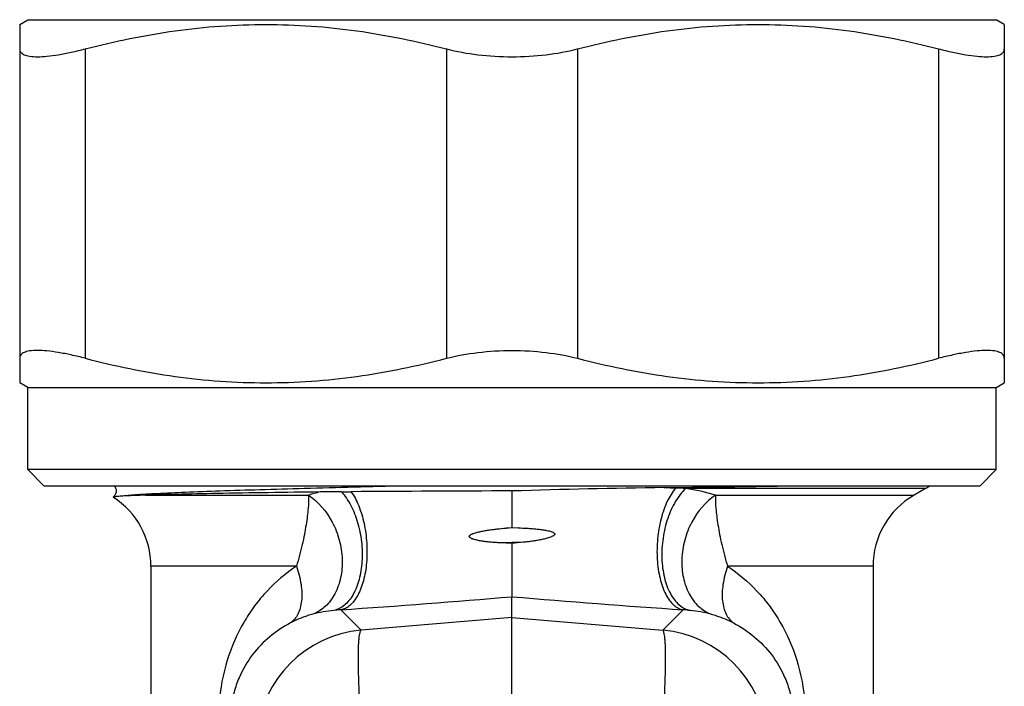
# Model space of a CAD drawing. Header units: millimetres. Extents: x 14365 to 105143, y -126377 to -22383.
# Tile 119 of 256: x 73146 to 73176, y -126174 to -126154. Entities that reach past the tile are written whole.
import ezdxf

# ---------------------------------------------------------------- set-up
doc = ezdxf.new("R2010")
doc.units = ezdxf.units.MM

msp = doc.modelspace()

# ---------------------------------------------------------------- linework, layer by layer
at = {"color": 0, "linetype": 'Continuous', "lineweight": -2}
for p, q in [((73145.834, -126153.963), (73146.084, -126153.819)), ((73146.084, -126153.819), (73175.584, -126153.819)), ((73175.834, -126153.963), (73175.584, -126153.819)), ((73145.834, -126153.963), (73145.834, -126164.874)), ((73175.834, -126153.963), (73175.834, -126164.874)), ((73147.834, -126154.707), (73147.834, -126164.13)), ((73158.834, -126154.707), (73158.834, -126164.13)), ((73162.834, -126154.707), (73162.834, -126164.13)), ((73173.834, -126154.707), (73173.834, -126164.13)), ((73146.084, -126165.019), (73145.834, -126164.874)), ((73175.584, -126165.019), (73175.834, -126164.874)), ((73146.084, -126167.519), (73146.084, -126165.019)), ((73146.084, -126165.019), (73175.584, -126165.019)), ((73175.584, -126167.519), (73175.584, -126165.019)), ((73175.584, -126167.519), (73146.084, -126167.519)), ((73146.584, -126168.019), (73146.084, -126167.519)), ((73175.084, -126168.019), (73175.584, -126167.519)), ((73175.084, -126168.019), (73146.584, -126168.019)), ((73149.664, -126168.298), (73154.631, -126168.298)), ((73165.471, -126168.068), (73165.822, -126168.081)), ((73173.434, -126168.096), (73166.129, -126168.096)), ((73167.037, -126168.298), (73173.084, -126168.298)), ((73173.434, -126168.096), (73173.084, -126168.298)), ((73160.653, -126169.301), (73160.834, -126169.286)), ((73161.02, -126169.293), (73160.653, -126169.301)), ((73160.834, -126169.286), (73161.02, -126169.293)), ((73161.176, -126169.733), (73160.472, -126169.749)), ((73160.834, -126169.767), (73160.472, -126169.749)), ((73160.834, -126169.767), (73160.834, -126171.39)), ((73149.834, -126170.463), (73149.834, -126177.547)), ((73154.267, -126170.463), (73149.834, -126170.463)), ((73171.834, -126170.463), (73167.401, -126170.463)), ((73171.834, -126170.463), (73171.834, -126177.547)), ((73160.834, -126172.02), (73160.834, -126171.39)), ((73156.24, -126172.411), (73155.615, -126171.789)), ((73165.428, -126172.411), (73166.053, -126171.789)), ((73160.834, -126172.02), (73156.24, -126172.411)), ((73160.834, -126172.02), (73165.428, -126172.411)), ((73160.834, -126174.899), (73160.834, -126172.02))]:
    msp.add_line(p, q, dxfattribs=at)
for centre, radius, start, end in [((73156.213, -126173.279), 5.226, 103.5849, 107.6233), ((73155.447, -126103.527), 64.668, 270.16822, 270.43159), ((73163.486, -127189.801), 1021.636, 90.148715, 90.423511), ((73169.165, -126445.214), 277.17, 90.76359, 91.72235), ((73152.53, -125150.329), 1017.822, 270.728475, 270.922126), ((73165.403, -126179.659), 11.586, 86.4054, 87.9263), ((73165.444, -126173.315), 5.264, 72.3861, 82.5267), ((73174.334, -126170.463), 2.5, 120, 180), ((73172.434, -126166.364), 2, 300, 303.8101), ((73147.334, -126170.463), 2.5, 0, 57.2943), ((73173.326, -126292.842), 123.708, 95.63643, 95.79572), ((73131.341, -125819.763), 352.862, 273.9447, 274.79458), ((73190.328, -125819.763), 352.862, 265.20542, 266.0553), ((73155.87, -126176.154), 4.372, 96.0629, 104.6468), ((73155.857, -126176.037), 4.255, 93.2581, 96.0612), ((73165.811, -126176.037), 4.255, 83.9388, 86.7419), ((73165.799, -126176.154), 4.372, 75.3532, 83.9371), ((73156.549, -126175.9), 3.503, 95.0702, 174.9331), ((73165.119, -126175.9), 3.503, 5.0669, 84.9298)]:
    msp.add_arc(centre, radius, start, end, dxfattribs=at)
for points, knots in [([(73147.834, -126154.707), (73148.733, -126154.474), (73150.101, -126154.192), (73151.946, -126153.996), (73153.334, -126153.947), (73154.722, -126153.996), (73156.568, -126154.192), (73157.935, -126154.474), (73158.834, -126154.707)], [0, 0, 0, 0, 0.250476, 0.375314, 0.5, 0.624686, 0.749524, 1, 1, 1, 1]), ([(73162.834, -126154.707), (73163.733, -126154.474), (73165.101, -126154.192), (73166.946, -126153.996), (73168.334, -126153.947), (73169.722, -126153.996), (73171.568, -126154.192), (73172.935, -126154.474), (73173.834, -126154.707)], [0, 0, 0, 0, 0.250476, 0.375314, 0.5, 0.624686, 0.749524, 1, 1, 1, 1]), ([(73145.834, -126154.707), (73145.834, -126154.726), (73145.839, -126154.763), (73145.866, -126154.813), (73145.911, -126154.855), (73145.972, -126154.889), (73146.049, -126154.914), (73146.182, -126154.941), (73146.39, -126154.95), (73146.682, -126154.933), (73147.027, -126154.886), (73147.418, -126154.81), (73147.691, -126154.745), (73147.834, -126154.707)], [0, 0, 0, 0, 0.025942, 0.051357, 0.07893, 0.110859, 0.148556, 0.192842, 0.302416, 0.44021, 0.60447, 0.792345, 1, 1, 1, 1]), ([(73158.834, -126154.707), (73159.149, -126154.789), (73159.813, -126154.908), (73160.486, -126154.946), (73160.834, -126154.946)], [0, 0, 0, 0, 0.482956, 1, 1, 1, 1]), ([(73160.834, -126154.946), (73161.182, -126154.946), (73161.855, -126154.908), (73162.52, -126154.789), (73162.834, -126154.707)], [0, 0, 0, 0, 0.517046, 1, 1, 1, 1]), ([(73173.834, -126154.707), (73173.977, -126154.745), (73174.25, -126154.81), (73174.641, -126154.886), (73174.986, -126154.933), (73175.278, -126154.95), (73175.486, -126154.941), (73175.62, -126154.914), (73175.697, -126154.889), (73175.758, -126154.855), (73175.802, -126154.813), (73175.829, -126154.763), (73175.834, -126154.726), (73175.834, -126154.707)], [0, 0, 0, 0, 0.207655, 0.39553, 0.55979, 0.697584, 0.807158, 0.851445, 0.889141, 0.92107, 0.948643, 0.974058, 1, 1, 1, 1]), ([(73147.834, -126164.13), (73147.691, -126164.093), (73147.418, -126164.028), (73147.027, -126163.952), (73146.682, -126163.905), (73146.39, -126163.887), (73146.182, -126163.897), (73146.049, -126163.923), (73145.972, -126163.949), (73145.911, -126163.983), (73145.866, -126164.024), (73145.839, -126164.075), (73145.834, -126164.112), (73145.834, -126164.13)], [0, 0, 0, 0, 0.207655, 0.39553, 0.55979, 0.697584, 0.807158, 0.851444, 0.889141, 0.92107, 0.948643, 0.974058, 1, 1, 1, 1]), ([(73158.834, -126164.13), (73159.149, -126164.049), (73159.813, -126163.93), (73160.486, -126163.892), (73160.834, -126163.892)], [0, 0, 0, 0, 0.482956, 1, 1, 1, 1]), ([(73160.834, -126163.892), (73161.182, -126163.892), (73161.855, -126163.93), (73162.52, -126164.049), (73162.834, -126164.13)], [0, 0, 0, 0, 0.517046, 1, 1, 1, 1]), ([(73175.834, -126164.13), (73175.834, -126164.112), (73175.829, -126164.075), (73175.802, -126164.024), (73175.758, -126163.983), (73175.697, -126163.949), (73175.62, -126163.923), (73175.486, -126163.897), (73175.278, -126163.887), (73174.986, -126163.905), (73174.641, -126163.952), (73174.25, -126164.028), (73173.977, -126164.093), (73173.834, -126164.13)], [0, 0, 0, 0, 0.025942, 0.051357, 0.07893, 0.110859, 0.148555, 0.192842, 0.302416, 0.44021, 0.60447, 0.792345, 1, 1, 1, 1]), ([(73147.834, -126164.13), (73148.733, -126164.364), (73150.101, -126164.646), (73151.946, -126164.841), (73153.334, -126164.891), (73154.722, -126164.841), (73156.568, -126164.646), (73157.935, -126164.364), (73158.834, -126164.13)], [0, 0, 0, 0, 0.250476, 0.375314, 0.5, 0.624686, 0.749524, 1, 1, 1, 1]), ([(73162.834, -126164.13), (73163.733, -126164.364), (73165.101, -126164.646), (73166.946, -126164.841), (73168.334, -126164.891), (73169.722, -126164.841), (73171.568, -126164.646), (73172.935, -126164.364), (73173.834, -126164.13)], [0, 0, 0, 0, 0.250476, 0.375314, 0.5, 0.624686, 0.749524, 1, 1, 1, 1]), ([(73148.72, -126168.018), (73148.739, -126168.043), (73148.774, -126168.104), (73148.775, -126168.192), (73148.758, -126168.259), (73148.73, -126168.31), (73148.703, -126168.34), (73148.685, -126168.356)], [0, 0, 0, 0, 0.254968, 0.541157, 0.680609, 0.806712, 1, 1, 1, 1]), ([(73157.545, -126168.019), (73156.531, -126168.044), (73155.065, -126168.08), (73153.194, -126168.134), (73151.987, -126168.172), (73150.943, -126168.21), (73150.083, -126168.248), (73149.423, -126168.286), (73149.05, -126168.314), (73148.9, -126168.331)], [0, 0, 0, 0, 0.351545, 0.508547, 0.649074, 0.77052, 0.870638, 0.947606, 1, 1, 1, 1]), ([(73149.664, -126168.298), (73149.514, -126168.303), (73149.259, -126168.312), (73149.005, -126168.324), (73148.9, -126168.331)], [0, 0, 0, 0, 0.588715, 1, 1, 1, 1]), ([(73154.986, -126168.199), (73153.935, -126168.214), (73152.475, -126168.235), (73150.701, -126168.27), (73149.978, -126168.288), (73149.664, -126168.298)], [0, 0, 0, 0, 0.592432, 0.822674, 1, 1, 1, 1]), ([(73154.631, -126168.298), (73154.637, -126168.43), (73154.631, -126168.643), (73154.597, -126168.943), (73154.559, -126169.211), (73154.509, -126169.501), (73154.443, -126169.809), (73154.365, -126170.133), (73154.302, -126170.353), (73154.267, -126170.463)], [0, 0, 0, 0, 0.178924, 0.289257, 0.412106, 0.546127, 0.689868, 0.841909, 1, 1, 1, 1]), ([(73154.631, -126168.298), (73154.937, -126168.495), (73155.317, -126168.95), (73155.591, -126169.658), (73155.681, -126170.237), (73155.639, -126170.8), (73155.466, -126171.302), (73155.173, -126171.699), (73154.904, -126171.871), (73154.764, -126171.924)], [0, 0, 0, 0, 0.25469, 0.3922, 0.529271, 0.660824, 0.783173, 0.895332, 1, 1, 1, 1]), ([(73155.637, -126168.195), (73155.582, -126168.195), (73155.365, -126168.196), (73155.148, -126168.197), (73154.986, -126168.199)], [0, 0, 0, 0, 0.252257, 1, 1, 1, 1]), ([(73155.637, -126168.195), (73155.749, -126168.319), (73155.947, -126168.619), (73156.149, -126169.138), (73156.245, -126169.62), (73156.273, -126170.018), (73156.266, -126170.405), (73156.199, -126170.852), (73156.046, -126171.253), (73155.876, -126171.507), (73155.735, -126171.651), (73155.579, -126171.755), (73155.465, -126171.795), (73155.408, -126171.806)], [0, 0, 0, 0, 0.122367, 0.260329, 0.406739, 0.480427, 0.552876, 0.689698, 0.810414, 0.863758, 0.912523, 0.95751, 1, 1, 1, 1]), ([(73155.934, -126168.193), (73156.028, -126168.326), (73156.188, -126168.64), (73156.343, -126169.169), (73156.422, -126169.753), (73156.417, -126170.341), (73156.329, -126170.881), (73156.185, -126171.274), (73156.029, -126171.519), (73155.904, -126171.655), (73155.766, -126171.749), (73155.665, -126171.782), (73155.615, -126171.789)], [0, 0, 0, 0, 0.122077, 0.262845, 0.413648, 0.564043, 0.703682, 0.824087, 0.875661, 0.921462, 0.962361, 1, 1, 1, 1]), ([(73160.834, -126168.169), (73160.834, -126168.253), (73160.834, -126168.477), (73160.834, -126168.849), (73160.834, -126169.138), (73160.834, -126169.286)], [0, 0, 0, 0, 0.22608, 0.600327, 1, 1, 1, 1]), ([(73165.822, -126168.081), (73165.718, -126168.201), (73165.536, -126168.504), (73165.356, -126169.03), (73165.254, -126169.629), (73165.243, -126170.244), (73165.322, -126170.816), (73165.464, -126171.236), (73165.623, -126171.499), (73165.753, -126171.645), (73165.896, -126171.746), (73166.001, -126171.781), (73166.053, -126171.789)], [0, 0, 0, 0, 0.115626, 0.252823, 0.403063, 0.555218, 0.697842, 0.821261, 0.874022, 0.920679, 0.962095, 1, 1, 1, 1]), ([(73166.129, -126168.096), (73166.007, -126168.208), (73165.787, -126168.496), (73165.557, -126169.012), (73165.417, -126169.603), (73165.382, -126170.215), (73165.453, -126170.791), (73165.603, -126171.217), (73165.776, -126171.487), (73165.921, -126171.642), (73166.083, -126171.752), (73166.201, -126171.794), (73166.26, -126171.806)], [0, 0, 0, 0, 0.117512, 0.252729, 0.398707, 0.546078, 0.685217, 0.808239, 0.862482, 0.911895, 0.957283, 1, 1, 1, 1]), ([(73167.037, -126168.298), (73166.731, -126168.495), (73166.351, -126168.95), (73166.077, -126169.658), (73165.987, -126170.237), (73166.029, -126170.8), (73166.202, -126171.302), (73166.495, -126171.699), (73166.764, -126171.871), (73166.904, -126171.924)], [0, 0, 0, 0, 0.25469, 0.3922, 0.529271, 0.660824, 0.783173, 0.895332, 1, 1, 1, 1]), ([(73167.037, -126168.298), (73167.031, -126168.43), (73167.037, -126168.643), (73167.071, -126168.943), (73167.109, -126169.211), (73167.16, -126169.501), (73167.225, -126169.809), (73167.304, -126170.133), (73167.366, -126170.353), (73167.401, -126170.463)], [0, 0, 0, 0, 0.178924, 0.289257, 0.412106, 0.546127, 0.689868, 0.841909, 1, 1, 1, 1]), ([(73148.684, -126168.356), (73148.684, -126168.357), (73148.683, -126168.358), (73148.684, -126168.359), (73148.685, -126168.36)], [0, 0, 0, 0, 0.467934, 1, 1, 1, 1]), ([(73148.9, -126168.331), (73148.871, -126168.333), (73148.819, -126168.337), (73148.759, -126168.342), (73148.723, -126168.347), (73148.705, -126168.35), (73148.693, -126168.353), (73148.686, -126168.355), (73148.684, -126168.356)], [0, 0, 0, 0, 0.410025, 0.713527, 0.825099, 0.909849, 0.967915, 1, 1, 1, 1]), ([(73160.472, -126169.749), (73160.427, -126169.747), (73160.338, -126169.742), (73160.203, -126169.732), (73160.07, -126169.718), (73159.959, -126169.704), (73159.871, -126169.69), (73159.805, -126169.677), (73159.74, -126169.663), (73159.686, -126169.648), (73159.644, -126169.635), (73159.613, -126169.623), (73159.583, -126169.608), (73159.558, -126169.594), (73159.542, -126169.578), (73159.534, -126169.562), (73159.532, -126169.544), (73159.541, -126169.529), (73159.553, -126169.517), (73159.571, -126169.503), (73159.595, -126169.489), (73159.626, -126169.475), (73159.667, -126169.459), (73159.721, -126169.442), (73159.785, -126169.424), (73159.851, -126169.409), (73159.916, -126169.395), (73160.005, -126169.379), (73160.115, -126169.361), (73160.249, -126169.343), (73160.428, -126169.321), (73160.563, -126169.309), (73160.653, -126169.301)], [0, 0, 0, 0, 0.062643, 0.125147, 0.187508, 0.249725, 0.280782, 0.311806, 0.342801, 0.373774, 0.389259, 0.40475, 0.420265, 0.43576, 0.443746, 0.451965, 0.45968, 0.467644, 0.475818, 0.483638, 0.499156, 0.514748, 0.530295, 0.561401, 0.592525, 0.623677, 0.654861, 0.686079, 0.748614, 0.811281, 0.874075, 1, 1, 1, 1]), ([(73161.02, -126169.293), (73161.111, -126169.296), (73161.248, -126169.302), (73161.429, -126169.314), (73161.565, -126169.326), (73161.677, -126169.338), (73161.767, -126169.35), (73161.834, -126169.36), (73161.9, -126169.373), (73161.966, -126169.387), (73162.021, -126169.402), (73162.063, -126169.418), (73162.094, -126169.432), (73162.117, -126169.447), (73162.133, -126169.464), (73162.141, -126169.487), (73162.129, -126169.509), (73162.111, -126169.524), (73162.093, -126169.537), (73162.068, -126169.551), (73162.027, -126169.57), (73161.974, -126169.589), (73161.91, -126169.609), (73161.845, -126169.626), (73161.779, -126169.642), (73161.691, -126169.66), (73161.58, -126169.681), (73161.446, -126169.701), (73161.311, -126169.718), (73161.221, -126169.728), (73161.176, -126169.733)], [0, 0, 0, 0, 0.12601, 0.188844, 0.251546, 0.314104, 0.345326, 0.376508, 0.407648, 0.438746, 0.469808, 0.485328, 0.500874, 0.516417, 0.524423, 0.532224, 0.547944, 0.555852, 0.563677, 0.579251, 0.594816, 0.62589, 0.656952, 0.68802, 0.719102, 0.750204, 0.812479, 0.874866, 0.937372, 1, 1, 1, 1]), ([(73154.267, -126170.463), (73153.939, -126170.675), (73153.485, -126171.059), (73152.981, -126171.666), (73152.534, -126172.348), (73152.105, -126173.332), (73151.943, -126174.19), (73151.908, -126174.636)], [0, 0, 0, 0, 0.236383, 0.355525, 0.47665, 0.72911, 1, 1, 1, 1]), ([(73154.267, -126170.463), (73154.33, -126170.643), (73154.421, -126170.99), (73154.442, -126171.425), (73154.388, -126171.729), (73154.318, -126171.918), (73154.218, -126172.075), (73154.13, -126172.155), (73154.083, -126172.187)], [0, 0, 0, 0, 0.309191, 0.581134, 0.700406, 0.808646, 0.907521, 1, 1, 1, 1]), ([(73167.401, -126170.463), (73167.338, -126170.643), (73167.247, -126170.99), (73167.226, -126171.425), (73167.28, -126171.729), (73167.35, -126171.918), (73167.45, -126172.075), (73167.538, -126172.155), (73167.585, -126172.187)], [0, 0, 0, 0, 0.309191, 0.581134, 0.700406, 0.808646, 0.907521, 1, 1, 1, 1]), ([(73167.401, -126170.463), (73167.729, -126170.675), (73168.183, -126171.059), (73168.687, -126171.666), (73169.135, -126172.348), (73169.563, -126173.332), (73169.725, -126174.19), (73169.76, -126174.636)], [0, 0, 0, 0, 0.236383, 0.355525, 0.47665, 0.72911, 1, 1, 1, 1]), ([(73154.083, -126172.187), (73153.86, -126172.305), (73153.437, -126172.587), (73152.894, -126173.15), (73152.545, -126173.743), (73152.35, -126174.313), (73152.292, -126174.638), (73152.276, -126174.81)], [0, 0, 0, 0, 0.227856, 0.45619, 0.703057, 0.843391, 1, 1, 1, 1]), ([(73154.764, -126171.924), (73154.711, -126171.937), (73154.477, -126172.005), (73154.25, -126172.099), (73154.083, -126172.187)], [0, 0, 0, 0, 0.223137, 1, 1, 1, 1]), ([(73166.904, -126171.924), (73166.957, -126171.937), (73167.191, -126172.005), (73167.418, -126172.099), (73167.585, -126172.187)], [0, 0, 0, 0, 0.223137, 1, 1, 1, 1]), ([(73167.585, -126172.187), (73167.808, -126172.305), (73168.231, -126172.587), (73168.774, -126173.15), (73169.123, -126173.743), (73169.318, -126174.313), (73169.376, -126174.638), (73169.392, -126174.81)], [0, 0, 0, 0, 0.227856, 0.45619, 0.703057, 0.843391, 1, 1, 1, 1]), ([(73156.24, -126175.29), (73156.226, -126175.1), (73156.202, -126174.731), (73156.175, -126174.199), (73156.158, -126173.716), (73156.152, -126173.295), (73156.155, -126172.989), (73156.165, -126172.785), (73156.174, -126172.664), (73156.186, -126172.566), (73156.2, -126172.492), (73156.215, -126172.442), (73156.231, -126172.416), (73156.24, -126172.411)], [0, 0, 0, 0, 0.197448, 0.383206, 0.551789, 0.698562, 0.819359, 0.86896, 0.910905, 0.944973, 0.971014, 0.989114, 1, 1, 1, 1]), ([(73165.428, -126175.29), (73165.442, -126175.1), (73165.466, -126174.731), (73165.493, -126174.199), (73165.51, -126173.716), (73165.517, -126173.295), (73165.513, -126172.989), (73165.503, -126172.785), (73165.494, -126172.664), (73165.483, -126172.566), (73165.468, -126172.492), (73165.453, -126172.442), (73165.437, -126172.416), (73165.428, -126172.411)], [0, 0, 0, 0, 0.197448, 0.383206, 0.551789, 0.698562, 0.819359, 0.86896, 0.910905, 0.944973, 0.971014, 0.989114, 1, 1, 1, 1])]:
    msp.add_open_spline(points, degree=3, knots=knots, dxfattribs=at)

doc.saveas('drawing.dxf')
